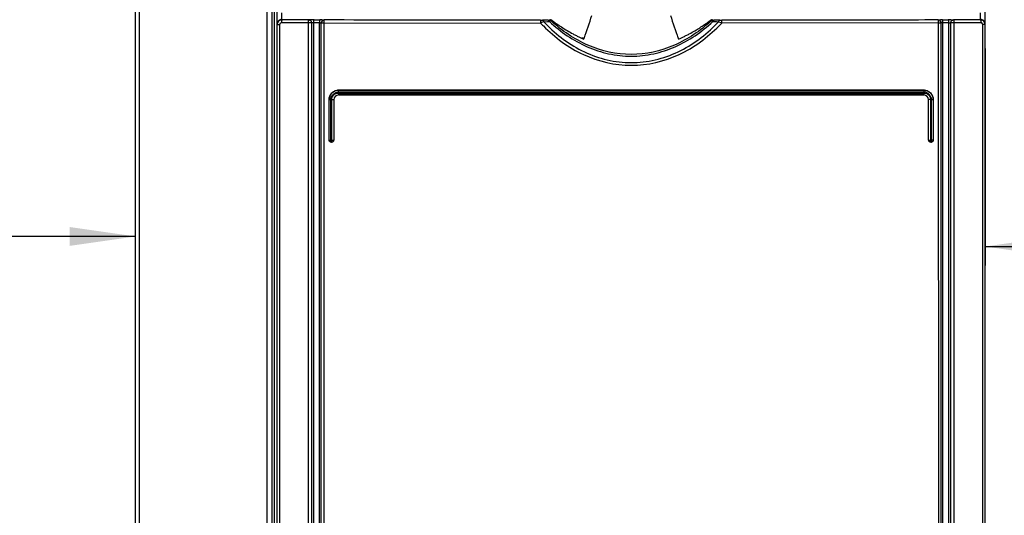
# Model space of a CAD drawing. Header units: millimetres. Extents: x 0 to 594, y 0 to 420.
# Tile 5 of 49: x 97 to 149, y 229 to 255. Entities that reach past the tile are written whole.
import ezdxf

# ---------------------------------------------------------------- set-up
doc = ezdxf.new("R2010")
doc.units = ezdxf.units.MM
doc.header["$LTSCALE"] = 32.67
doc.layers.get('0').update_dxf_attribs({"linetype": 'CONTINUOUS'})
doc.styles.get("Standard").update_dxf_attribs({"font": 'txt', "width": 0.8})
doc.dimstyles.new('DIMSTYLE_1', dxfattribs={"dimtxt": 3.5, "dimasz": 3.5, "dimexe": 1, "dimexo": 0, "dimgap": 0.875, "dimtad": 1, "dimlfac": 2, "dimdsep": 46, "dimtxsty": 'STANDARD', "dimblk": '_FILLED', "dimblk1": '_FILLED', "dimblk2": '_FILLED', "dimcen": 0.09, "dimclrt": 5, "dimadec": 0, "dimazin": 0, "dimtol": 1, "dimtp": 0.01, "dimtm": 0.01, "dimtfac": 1, "dimtofl": 0, "dimtmove": 0, "dimatfit": 3, "dimldrblk": '_FILLED', "dimfxl": 1, "dimtolj": 1, "dimarcsym": 0})

# ---------------------------------------------------------------- blocks, each defined once
blk = doc.blocks.new('_FILLED')
at = {"color": 0, "linetype": 'BYBLOCK'}
blk.add_solid([(0, 0), (-1, 0.143), (-1, -0.143)], dxfattribs=at)
blk = doc.blocks.new('*D0')
at = {"color": 2, "linetype": 'CONTINUOUS'}
for p, q in [((82.539, 244.167), (82.539, 251.368)), ((102.938, 244.167), (102.938, 251.368)), ((82.539, 242.292), (82.539, 244.167)), ((102.938, 242.292), (102.938, 244.167)), ((92.738, 243.292), (58.465, 243.292)), ((82.539, 243.292), (92.738, 243.292)), ((102.938, 243.292), (92.738, 243.292))]:
    blk.add_line(p, q, dxfattribs=at)
at = {"color": 2, "linetype": 'CONTINUOUS', "xscale": 3.5, "yscale": 3.5, "zscale": 3.5}
for p, rotation in [((82.539, 243.292), 179.999999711), ((102.938, 243.292), 359.999999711)]:
    blk.add_blockref('_FILLED', p, dxfattribs=dict(at, rotation=rotation))
at = {"color": 5, "linetype": 'CONTINUOUS', "insert": (64.065, 247.667), "char_height": 3.5, "width": 5.6, "attachment_point": 3, "line_spacing_factor": 0.9}
blk.add_mtext('50', dxfattribs=at)
blk = doc.blocks.new('*D1')
at = {"color": 2, "linetype": 'CONTINUOUS'}
for p, q in [((147.938, 253.259), (147.938, 243.633)), ((166.767, 243.633), (166.767, 253.259)), ((147.938, 243.633), (147.938, 241.758)), ((166.767, 241.758), (166.767, 243.633)), ((147.938, 242.758), (157.353, 242.758)), ((166.767, 242.758), (157.353, 242.758)), ((157.353, 242.758), (191.159, 242.758))]:
    blk.add_line(p, q, dxfattribs=at)
at = {"color": 2, "linetype": 'CONTINUOUS', "xscale": 3.5, "yscale": 3.5, "zscale": 3.5}
for p, rotation in [((147.938, 242.758), 179.999999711), ((166.767, 242.758), 359.999999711)]:
    blk.add_blockref('_FILLED', p, dxfattribs=dict(at, rotation=rotation))
at = {"color": 5, "linetype": 'CONTINUOUS', "insert": (185.559, 247.133), "char_height": 3.5, "width": 5.6, "attachment_point": 1, "line_spacing_factor": 0.9}
blk.add_mtext('50', dxfattribs=at)

msp = doc.modelspace()

# ---------------------------------------------------------------- linework, layer by layer
at = {"color": 7, "linetype": 'CONTINUOUS'}
for p, q in [((102.9382, 203.9432), (102.9382, 299.942)), ((110.4382, 254.5428), (110.4382, 299.9431)), ((147.9382, 254.5428), (147.9382, 299.9431)), ((110.2882, 203.9432), (110.2882, 299.4932)), ((110.4382, 203.9433), (110.4382, 254.5241)), ((112.2571, 254.6207), (110.6604, 254.6221)), ((112.1525, 254.7735), (112.1229, 254.7724)), ((112.6814, 254.6249), (112.3704, 254.6251)), ((112.7735, 254.6196), (112.7695, 254.6196)), ((112.9059, 254.619), (124.3832, 254.6039)), ((124.5563, 254.7551), (124.4851, 254.7543)), ((124.5886, 254.7555), (124.5563, 254.7551)), ((124.6929, 254.7566), (124.5886, 254.7555)), ((124.7979, 254.7578), (124.6929, 254.7566)), ((133.6835, 254.7566), (133.5785, 254.7578)), ((133.8912, 254.7543), (133.6835, 254.7566)), ((145.4704, 254.619), (133.9932, 254.6038)), ((145.4855, 207.3534), (145.4704, 254.619)), ((145.6068, 254.6196), (145.6029, 254.6196)), ((146.006, 254.6251), (145.6949, 254.6249)), ((147.7151, 254.6224), (146.2874, 254.6218)), ((147.9382, 203.9433), (147.9382, 254.5241)), ((113.6892, 251.0432), (144.6879, 251.0432)), ((113.3349, 248.395), (113.3256, 250.5443)), ((113.4382, 250.5428), (113.4382, 248.3934)), ((144.6893, 250.7932), (113.6878, 250.7932)), ((144.6897, 250.795), (144.6893, 250.7932)), ((144.9382, 248.3934), (144.9382, 250.5428)), ((145.1882, 250.5443), (145.1882, 248.393)), ((113.1882, 248.393), (113.1902, 248.395)), ((144.9398, 248.395), (145.0511, 248.395)), ((145.0882, 248.2932), (145.0382, 248.2932)), ((145.0864, 248.295), (145.0882, 248.2932)), ((145.1882, 248.393), (145.1862, 248.395))]:
    msp.add_line(p, q, dxfattribs=at)
at = {"color": 9, "linetype": 'CONTINUOUS'}
for p, q in [((103.1417, 205.0465), (103.1417, 299.7959)), ((109.8838, 299.7705), (109.8838, 205.0465)), ((110.1683, 205.0465), (110.1683, 299.7686)), ((110.6882, 254.7738), (110.6882, 255.1399)), ((147.6882, 254.7738), (147.6882, 255.1399)), ((110.4382, 254.5241), (110.5682, 254.5241)), ((110.5682, 254.5241), (110.5682, 205.2853)), ((112.1078, 254.7707), (110.6882, 254.7738)), ((112.089, 206.837), (112.089, 254.6207)), ((112.108, 254.7712), (112.1078, 254.7707)), ((112.2571, 254.6209), (112.2571, 206.8377)), ((112.2571, 254.6209), (112.2585, 254.6209)), ((112.3704, 206.8384), (112.3704, 254.625)), ((112.3885, 254.7753), (112.6992, 254.7747)), ((112.6814, 207.3494), (112.6814, 254.6249)), ((112.7735, 207.353), (112.7735, 254.6196)), ((112.7735, 254.619), (112.9059, 254.619)), ((112.9059, 254.619), (112.9059, 207.3534)), ((112.9194, 254.7705), (112.9234, 254.769)), ((124.3883, 254.7538), (124.1827, 254.7539)), ((124.5573, 254.6767), (124.447, 254.6305)), ((124.5573, 254.6767), (124.7633, 254.6809)), ((124.7633, 254.6809), (124.7993, 254.6816)), ((124.7993, 254.6816), (124.8655, 254.6829)), ((133.4841, 254.7675), (133.4591, 254.7719)), ((133.5108, 254.6829), (133.7158, 254.6788)), ((133.7158, 254.6788), (133.8191, 254.6767)), ((133.8191, 254.6767), (133.9301, 254.6302)), ((134.1937, 254.7539), (133.9881, 254.7538)), ((145.453, 254.769), (145.457, 254.7705)), ((145.4704, 254.619), (145.6029, 254.619)), ((145.6029, 207.3518), (145.6029, 254.6196)), ((145.6772, 254.7747), (145.9879, 254.7753)), ((145.6949, 207.3494), (145.6949, 254.6249)), ((146.006, 206.8384), (146.006, 254.6251)), ((146.1179, 206.8379), (146.1179, 254.6209)), ((146.2874, 254.6207), (146.1192, 254.6207)), ((147.6882, 254.7738), (146.2686, 254.7707)), ((146.2686, 254.7712), (146.2686, 254.7707)), ((146.2874, 254.6207), (146.2874, 206.837)), ((147.9382, 254.5241), (147.8081, 254.5241)), ((147.8081, 205.2853), (147.8081, 254.5241)), ((113.6754, 250.895), (144.7009, 250.895)), ((144.6972, 250.9414), (113.6791, 250.9414)), ((144.6867, 251.0414), (113.6897, 251.0414)), ((113.1902, 250.5423), (113.1882, 250.5443)), ((113.1902, 248.395), (113.1902, 250.5423)), ((113.2788, 250.5423), (113.1902, 250.5423)), ((113.2788, 248.395), (113.2788, 250.5423)), ((113.3256, 250.5443), (113.4366, 250.5443)), ((113.4366, 250.5443), (113.4382, 250.5428)), ((113.6867, 250.795), (144.6897, 250.795)), ((144.9398, 250.5443), (144.9382, 250.5428)), ((145.0511, 250.5443), (144.9398, 250.5443)), ((145.0511, 250.5443), (145.0511, 248.395)), ((145.1862, 250.5423), (145.0976, 250.5423)), ((145.0976, 248.395), (145.0976, 250.5423)), ((145.1882, 250.5443), (145.1862, 250.5423)), ((113.1902, 248.395), (113.2103, 248.395)), ((113.2103, 248.395), (113.2527, 248.395)), ((113.2527, 248.395), (113.2788, 248.395)), ((113.29, 248.295), (113.2882, 248.2932)), ((113.3364, 248.295), (113.29, 248.295)), ((113.3349, 248.395), (113.433, 248.395)), ((113.3364, 248.295), (113.3382, 248.2932)), ((113.4366, 248.395), (113.4382, 248.3934)), ((144.9398, 248.395), (144.9382, 248.3934)), ((145.0399, 248.295), (145.0382, 248.2932)), ((145.1862, 248.395), (145.0511, 248.395))]:
    msp.add_line(p, q, dxfattribs=at)
at = {"color": 7, "linetype": 'CONTINUOUS'}
for centre, radius, start, end in [((110.6883, 254.5431), 0.2501, 90.02653, 180.0614), ((110.6834, 254.5239), 0.2453, 172.1365, 179.96107), ((112.3633, 239.4557), 15.3196, 89.90583, 90.41459), ((112.6751, 242.5654), 12.2093, 89.37514, 89.88726), ((131.5004, 263.3401), 10.776, 232.48018, 232.73878), ((131.3583, 263.1533), 10.5413, 232.73894, 232.95806), ((79.8261, 270.0864), 49.6265, 340.85723, 342.31112), ((176.8696, 269.5272), 47.8555, 197.6625, 199.17014), ((127.8858, 261.9814), 9.0832, 303.39744, 307.12628), ((127.0757, 263.0743), 10.4435, 307.05066, 307.27182), ((126.9412, 263.251), 10.6655, 307.27197, 307.53329), ((145.6752, 245.3302), 9.4444, 90.45895, 90.64986), ((145.7093, 240.9222), 13.8525, 90.13299, 90.45419), ((146.0152, 240.1786), 14.5968, 89.57802, 90.10719), ((147.6881, 254.5431), 0.2501, 359.93845, 89.97406), ((147.6883, 254.5287), 0.2452, 82.23542, 90.01908), ((147.6871, 254.5196), 0.2543, 74.90867, 82.24844), ((129.8487, 261.0261), 7.9323, 236.68777, 241.92008), ((129.6953, 260.7356), 7.6038, 241.91005, 243.35955), ((128.6825, 260.7344), 7.602, 296.64837, 298.09896), ((128.5367, 261.0102), 7.914, 298.08955, 298.78752), ((128.5307, 261.021), 7.9264, 298.78802, 301.2402), ((128.5189, 261.0401), 7.9488, 301.24152, 303.32189), ((129.4339, 260.2148), 7.021, 243.35999, 244.88485), ((129.2841, 259.8974), 6.6701, 244.89322, 245.49031), ((129.1535, 259.6089), 6.3535, 245.48215, 247.14129), ((129.199, 259.6604), 6.4102, 292.87627, 294.52964), ((129.0739, 259.9367), 6.7134, 294.52181, 295.10652), ((128.9308, 260.2397), 7.0485, 295.11462, 296.64813), ((144.6861, 250.5461), 0.4954, 85.02814, 89.93752), ((144.685, 250.5351), 0.5064, 67.56053, 85.01115), ((113.6815, 250.5422), 0.4914, 176.70872, 179.99046), ((113.6884, 250.543), 0.2502, 90.13971, 180.05774), ((144.688, 250.543), 0.2502, 359.94235, 89.80686), ((113.2903, 248.3952), 0.1002, 224.86186, 269.83228), ((113.3381, 248.3933), 0.1001, 270.06031, 0.05546), ((145.0383, 248.3933), 0.1001, 179.94284, 269.94393)]:
    msp.add_arc(centre, radius, start, end, dxfattribs=at)
at = {"color": 9, "linetype": 'CONTINUOUS'}
for centre, radius, start, end in [((112.1085, 254.6212), 0.15, 0.01231, 90.19142), ((112.9195, 254.6205), 0.15, 90.05701, 180.1812), ((128.1998, 254.604), 3.8167, 178.88759, 180.0022), ((114.3965, 278.6399), 26.0282, 292.56224, 292.71452), ((134.4971, 264.6668), 14.2672, 224.85512, 225.72774), ((124.4003, 262.7789), 8.0251, 269.91467, 270.60595), ((130.4554, 260.193), 8.0757, 223.08446, 224.00144), ((125.3828, 251.9352), 2.8745, 100.3179, 100.78909), ((125.5094, 251.2346), 3.5865, 99.49889, 100.30293), ((125.4544, 253.2652), 1.5416, 106.76902, 107.6573), ((133.1637, 254.0009), 0.7671, 69.577, 70.87932), ((127.9368, 260.188), 8.0608, 315.95119, 316.86507), ((125.6073, 262.7861), 11.7164, 314.66292, 315.70423), ((133.9761, 262.786), 8.0322, 269.39427, 270.08506), ((145.4569, 254.6206), 0.15, 359.81098, 89.95183), ((145.7171, 252.5445), 2.0806, 90.60941, 91.81145), ((146.2679, 254.6212), 0.15, 89.80876, 179.98775)]:
    msp.add_arc(centre, radius, start, end, dxfattribs=at)
at = {"color": 7, "linetype": 'CONTINUOUS'}
for points in [[(110.4716, 254.649), (110.4556, 254.621), (110.4449, 254.5894), (110.4405, 254.5575)], [(110.6882, 254.7738), (110.6049, 254.7739), (110.5131, 254.7212), (110.4716, 254.649)], [(112.7735, 254.619), (112.7735, 254.6705), (112.8076, 254.7274), (112.8532, 254.7514)], [(112.8532, 254.7514), (112.8745, 254.7627), (112.8993, 254.7689), (112.9234, 254.769)], [(125.0082, 254.7393), (125.166, 254.6203), (125.3272, 254.5056), (125.4923, 254.3971)], [(145.453, 254.769), (145.4998, 254.7689), (145.5509, 254.7419), (145.577, 254.703)], [(145.577, 254.703), (145.5863, 254.6893), (145.5932, 254.6738), (145.5976, 254.6578)], [(145.5976, 254.6578), (145.601, 254.6452), (145.6028, 254.632), (145.6029, 254.619)], [(146.1192, 254.6207), (146.1193, 254.6465), (146.1264, 254.6732), (146.1393, 254.6956)], [(146.1393, 254.6956), (146.1522, 254.718), (146.1717, 254.7375), (146.1941, 254.7505)], [(146.1941, 254.7505), (146.2164, 254.7634), (146.243, 254.7706), (146.2688, 254.7707)], [(147.8133, 254.7404), (147.7945, 254.7512), (147.7742, 254.7595), (147.7533, 254.7651)], [(147.9047, 254.649), (147.8833, 254.6864), (147.8506, 254.719), (147.8133, 254.7404)], [(147.9382, 254.5241), (147.9382, 254.5672), (147.9262, 254.6116), (147.9047, 254.649)], [(113.3363, 250.895), (113.2903, 250.849), (113.2528, 250.7929), (113.228, 250.7329)], [(113.4982, 251.0032), (113.4382, 250.9784), (113.3822, 250.9409), (113.3363, 250.895)], [(113.6897, 251.0414), (113.6246, 251.0414), (113.5584, 251.0281), (113.4982, 251.0032)], [(144.8443, 250.9098), (144.7982, 250.9295), (144.7474, 250.9414), (144.6972, 250.9414)], [(145.0676, 250.6847), (145.0269, 250.7823), (144.9415, 250.8681), (144.8443, 250.9098)], [(145.0401, 250.895), (144.9942, 250.9409), (144.9383, 250.9783), (144.8783, 251.0031)], [(145.1483, 250.733), (145.1235, 250.793), (145.086, 250.8491), (145.0401, 250.895)], [(113.228, 250.7329), (113.2068, 250.6815), (113.1942, 250.6259), (113.191, 250.5704)], [(113.4366, 250.5443), (113.4364, 249.8279), (113.4361, 249.1114), (113.4366, 248.395)], [(145.0976, 250.5423), (145.0975, 250.5908), (145.0863, 250.64), (145.0676, 250.6847)], [(145.1862, 250.5423), (145.1862, 250.6071), (145.173, 250.6731), (145.1483, 250.733)], [(113.2018, 248.3427), (113.1931, 248.3577), (113.1882, 248.3756), (113.1882, 248.393)], [(113.2192, 248.3245), (113.2056, 248.3383), (113.1911, 248.3612), (113.1987, 248.379)], [(113.2211, 248.3189), (113.2136, 248.3257), (113.2069, 248.3339), (113.2018, 248.3427)], [(113.2556, 248.2987), (113.243, 248.303), (113.231, 248.31), (113.2211, 248.3189)], [(113.2882, 248.2932), (113.2771, 248.2932), (113.266, 248.2951), (113.2556, 248.2987)], [(113.2788, 248.395), (113.2944, 248.395), (113.3101, 248.3964), (113.3255, 248.394)]]:
    msp.add_open_spline(points, degree=3, dxfattribs=at)
at = {"color": 9, "linetype": 'CONTINUOUS'}
for points in [[(110.5821, 254.5732), (110.5737, 254.5584), (110.5691, 254.5411), (110.5682, 254.5241)], [(110.6604, 254.6221), (110.6296, 254.6215), (110.5974, 254.5998), (110.5821, 254.5732)], [(112.1075, 254.7707), (112.1574, 254.7706), (112.2122, 254.7389), (112.2371, 254.6956)], [(112.2371, 254.6956), (112.2499, 254.6732), (112.2571, 254.6465), (112.2571, 254.6207)], [(124.945, 254.7198), (124.9185, 254.744), (124.8806, 254.7589), (124.8447, 254.7589)], [(124.945, 254.7198), (124.9588, 254.7249), (124.9728, 254.7297), (124.9868, 254.7341)], [(133.3667, 254.7412), (133.3829, 254.7363), (133.399, 254.7312), (133.4149, 254.7257)], [(133.4313, 254.7198), (133.4578, 254.744), (133.4958, 254.7589), (133.5317, 254.7589)], [(133.5317, 254.7589), (133.5159, 254.762), (133.5, 254.7648), (133.4841, 254.7675)], [(133.9301, 254.6302), (133.9511, 254.6213), (133.9721, 254.6124), (133.9932, 254.6038)], [(147.7054, 254.7087), (147.7069, 254.6901), (147.7079, 254.6714), (147.7101, 254.6529)], [(147.7101, 254.6529), (147.7113, 254.6426), (147.7131, 254.6325), (147.7151, 254.6224)], [(147.7599, 254.6086), (147.7465, 254.6166), (147.7307, 254.6214), (147.7151, 254.6224)], [(147.8081, 254.5241), (147.8058, 254.5564), (147.7877, 254.5919), (147.7599, 254.6086)], [(113.3509, 250.6756), (113.3846, 250.7596), (113.4582, 250.834), (113.5418, 250.8683)], [(113.5418, 250.8683), (113.5838, 250.8855), (113.63, 250.8945), (113.6754, 250.895)], [(113.5923, 250.932), (113.6207, 250.9383), (113.65, 250.9415), (113.6791, 250.9414)], [(144.7009, 250.895), (144.7459, 250.8946), (144.7915, 250.8858), (144.8331, 250.8689)], [(144.8331, 250.8689), (144.9168, 250.8349), (144.9908, 250.761), (145.0248, 250.6773)], [(113.2788, 250.5423), (113.2787, 250.5709), (113.2819, 250.5996), (113.288, 250.6275)], [(113.3256, 250.5443), (113.3256, 250.5889), (113.3343, 250.6343), (113.3509, 250.6756)], [(145.0248, 250.6773), (145.0418, 250.6354), (145.0507, 250.5895), (145.0511, 250.5443)], [(113.2788, 248.395), (113.2788, 248.3779), (113.2793, 248.3607), (113.2804, 248.3436)], [(113.2823, 248.3226), (113.2833, 248.3144), (113.284, 248.306), (113.2872, 248.2985)], [(113.3364, 248.295), (113.3563, 248.295), (113.377, 248.3014), (113.3934, 248.3127)], [(113.4043, 248.3214), (113.424, 248.3395), (113.4366, 248.3682), (113.4366, 248.395)], [(144.9686, 248.3247), (144.9508, 248.3427), (144.9398, 248.3697), (144.9398, 248.395)], [(145.0399, 248.295), (145.0142, 248.295), (144.9867, 248.3064), (144.9686, 248.3247)], [(145.0511, 248.395), (145.0511, 248.3719), (145.0504, 248.3488), (145.0479, 248.3259)], [(145.1024, 248.2963), (145.1205, 248.2993), (145.1438, 248.308), (145.1489, 248.3256)], [(145.1561, 248.3235), (145.1717, 248.3388), (145.1825, 248.3604), (145.1853, 248.382)]]:
    msp.add_open_spline(points, degree=3, dxfattribs=at)
for points, knots in [([(110.6882, 254.7738), (110.6834, 254.7732), (110.6781, 254.7528), (110.6716, 254.7072), (110.6655, 254.6575), (110.6604, 254.6221)], [0, 0, 0, 0, 0.0936833, 0.3106291, 1, 1, 1, 1]), ([(112.089, 254.6207), (112.0891, 254.6558), (112.0902, 254.7054), (112.0983, 254.7498), (112.1031, 254.77), (112.1079, 254.7707)], [0, 0, 0, 0, 0.6893389, 0.9066792, 1, 1, 1, 1]), ([(112.2755, 254.6234), (112.2714, 254.6231), (112.2663, 254.6221), (112.2596, 254.6223), (112.2585, 254.621)], [0, 0, 0, 0, 0.7027247, 1, 1, 1, 1]), ([(112.3704, 254.6251), (112.3613, 254.6252), (112.3297, 254.6252), (112.298, 254.6248), (112.2755, 254.6234)], [0, 0, 0, 0, 0.2870803, 1, 1, 1, 1]), ([(112.3704, 254.6251), (112.3705, 254.6441), (112.3714, 254.6786), (112.3744, 254.7269), (112.3799, 254.7541), (112.3838, 254.7747), (112.3885, 254.7753)], [0, 0, 0, 0, 0.3720268, 0.6905622, 0.9081543, 1, 1, 1, 1]), ([(112.6992, 254.7747), (112.6946, 254.774), (112.6908, 254.7536), (112.6854, 254.7265), (112.6824, 254.6783), (112.6815, 254.6439), (112.6814, 254.6249)], [0, 0, 0, 0, 0.0911754, 0.3083035, 0.6272229, 1, 1, 1, 1]), ([(112.6814, 254.6249), (112.689, 254.6248), (112.7141, 254.6244), (112.7393, 254.6239), (112.7567, 254.6224)], [0, 0, 0, 0, 0.3014576, 1, 1, 1, 1]), ([(112.9234, 254.769), (112.9188, 254.7683), (112.9152, 254.7477), (112.9098, 254.7206), (112.9069, 254.6724), (112.906, 254.6379), (112.9059, 254.619)], [0, 0, 0, 0, 0.0909409, 0.3084505, 0.6273958, 1, 1, 1, 1]), ([(124.1827, 254.7539), (123.2424, 254.7545), (119.4893, 254.7575), (115.7362, 254.7632), (112.9234, 254.769)], [0, 0, 0, 0, 0.2505268, 1, 1, 1, 1]), ([(124.3883, 254.7538), (124.3866, 254.7529), (124.3877, 254.7438), (124.3832, 254.7214), (124.3842, 254.6964), (124.3839, 254.6781)], [0, 0, 0, 0, 0.0770189, 0.2784641, 1, 1, 1, 1]), ([(124.4851, 254.7543), (124.4926, 254.7541), (124.5292, 254.7432), (124.5485, 254.7046), (124.5573, 254.6767)], [0, 0, 0, 0, 0.2027405, 1, 1, 1, 1]), ([(124.6463, 254.583), (125.2371, 253.9713), (126.2876, 253.1817), (127.9046, 252.6086), (129.1889, 252.4606), (130.4724, 252.6104), (132.091, 253.1794), (133.1392, 253.9724), (133.7304, 254.5836)], [0, 0, 0, 0, 0.2494936, 0.3747379, 0.4999964, 0.6253121, 0.7505133, 1, 1, 1, 1]), ([(124.7979, 254.7578), (124.8035, 254.7578), (124.819, 254.7583), (124.8348, 254.7573), (124.8447, 254.7589)], [0, 0, 0, 0, 0.3592767, 1, 1, 1, 1]), ([(124.7979, 254.7578), (124.8048, 254.7576), (124.8396, 254.7468), (124.8572, 254.7096), (124.8655, 254.6829)], [0, 0, 0, 0, 0.1986251, 1, 1, 1, 1]), ([(124.945, 254.7198), (124.9426, 254.7182), (124.9154, 254.707), (124.8894, 254.694), (124.8655, 254.6829)], [0, 0, 0, 0, 0.0996324, 1, 1, 1, 1]), ([(124.8655, 254.6829), (125.449, 254.1391), (126.4594, 253.442), (127.985, 252.9363), (129.1882, 252.8065), (130.3913, 252.9366), (131.9173, 253.4414), (132.9271, 254.1393), (133.5108, 254.6829)], [0, 0, 0, 0, 0.2495851, 0.374754, 0.4999948, 0.6252524, 0.7504138, 1, 1, 1, 1]), ([(133.4314, 254.7198), (132.8541, 254.1937), (131.5396, 253.2952), (129.188, 252.7626), (126.8365, 253.2953), (125.5222, 254.1937), (124.945, 254.7198)], [0, 0, 0, 0, 0.2502394, 0.500027, 0.7498011, 1, 1, 1, 1]), ([(133.4313, 254.7198), (133.4339, 254.7185), (133.4603, 254.7058), (133.4868, 254.6935), (133.5108, 254.6829)], [0, 0, 0, 0, 0.0998539, 1, 1, 1, 1]), ([(133.5108, 254.6829), (133.5141, 254.6934), (133.5259, 254.7247), (133.555, 254.7571), (133.5785, 254.7578)], [0, 0, 0, 0, 0.3188297, 1, 1, 1, 1]), ([(133.5317, 254.7589), (133.5335, 254.7586), (133.5491, 254.7583), (133.5647, 254.7579), (133.5785, 254.7578)], [0, 0, 0, 0, 0.1111895, 1, 1, 1, 1]), ([(133.8191, 254.6767), (133.8225, 254.6876), (133.8351, 254.7206), (133.8663, 254.7536), (133.8912, 254.7543)], [0, 0, 0, 0, 0.3145307, 1, 1, 1, 1]), ([(133.9932, 254.6038), (133.9932, 254.6228), (133.9923, 254.6572), (133.9937, 254.7052), (133.9876, 254.7322), (133.9917, 254.752), (133.9881, 254.7538)], [0, 0, 0, 0, 0.3777031, 0.7002143, 0.9178591, 1, 1, 1, 1]), ([(145.453, 254.769), (144.5171, 254.767), (140.764, 254.76), (137.0109, 254.7557), (134.1937, 254.7539)], [0, 0, 0, 0, 0.2493701, 1, 1, 1, 1]), ([(145.4704, 254.619), (145.4704, 254.6379), (145.4695, 254.6724), (145.4666, 254.7206), (145.4611, 254.7477), (145.4576, 254.7683), (145.453, 254.769)], [0, 0, 0, 0, 0.3726036, 0.6915489, 0.9090586, 1, 1, 1, 1]), ([(145.6863, 254.7519), (145.6857, 254.7551), (145.6837, 254.7622), (145.6821, 254.774), (145.6772, 254.7747)], [0, 0, 0, 0, 0.3945033, 1, 1, 1, 1]), ([(145.6949, 254.6249), (145.6949, 254.6374), (145.694, 254.6798), (145.692, 254.7224), (145.6863, 254.7519)], [0, 0, 0, 0, 0.2934562, 1, 1, 1, 1]), ([(145.9879, 254.7753), (145.9925, 254.7747), (145.9964, 254.7542), (146.0019, 254.7269), (146.0049, 254.6787), (146.0059, 254.6441), (146.006, 254.6251)], [0, 0, 0, 0, 0.0915361, 0.3087791, 0.6276261, 1, 1, 1, 1]), ([(146.006, 254.6251), (146.015, 254.6252), (146.0467, 254.6252), (146.0784, 254.6248), (146.1009, 254.6234)], [0, 0, 0, 0, 0.2870664, 1, 1, 1, 1]), ([(146.1009, 254.6234), (146.1049, 254.6231), (146.1101, 254.6221), (146.1168, 254.6223), (146.1179, 254.621)], [0, 0, 0, 0, 0.7026902, 1, 1, 1, 1]), ([(146.2689, 254.7707), (146.2735, 254.77), (146.2779, 254.7499), (146.2862, 254.706), (146.2873, 254.6566), (146.2874, 254.6217)], [0, 0, 0, 0, 0.0923431, 0.3095439, 1, 1, 1, 1]), ([(147.6882, 254.7738), (147.6893, 254.7737), (147.6932, 254.7714), (147.6935, 254.7667), (147.6941, 254.7638)], [0, 0, 0, 0, 0.2720821, 1, 1, 1, 1]), ([(147.6943, 254.7663), (147.6953, 254.764), (147.6976, 254.7578), (147.6987, 254.7513), (147.6992, 254.7473)], [0, 0, 0, 0, 0.381379, 1, 1, 1, 1]), ([(147.6994, 254.7489), (147.7015, 254.7397), (147.7041, 254.726), (147.7045, 254.7122), (147.7045, 254.7077)], [0, 0, 0, 0, 0.6774494, 1, 1, 1, 1]), ([(124.5376, 254.4511), (124.8498, 254.1468), (125.505, 253.566), (127.0062, 252.6734), (129.1909, 252.1586), (131.3753, 252.6754), (132.8757, 253.568), (133.5332, 254.1465), (133.8431, 254.4528)], [0, 0, 0, 0, 0.1254324, 0.2507335, 0.5000252, 0.7492967, 0.8746299, 1, 1, 1, 1]), ([(113.288, 250.6275), (113.3041, 250.7006), (113.3797, 250.8404), (113.5194, 250.9158), (113.5923, 250.932)], [0, 0, 0, 0, 0.5007507, 1, 1, 1, 1]), ([(113.6754, 250.895), (113.6754, 250.8865), (113.676, 250.8578), (113.6772, 250.8289), (113.681, 250.8091)], [0, 0, 0, 0, 0.295724, 1, 1, 1, 1]), ([(113.6791, 250.9414), (113.6791, 250.965), (113.6793, 250.9988), (113.6849, 251.0271), (113.6869, 251.0413), (113.6898, 251.0414)], [0, 0, 0, 0, 0.6964308, 0.9131356, 1, 1, 1, 1]), ([(144.6866, 251.0414), (144.6895, 251.0413), (144.6915, 251.0271), (144.6971, 250.9988), (144.6973, 250.965), (144.6973, 250.9414)], [0, 0, 0, 0, 0.0867937, 0.303534, 1, 1, 1, 1]), ([(144.7009, 250.895), (144.7009, 250.8865), (144.7003, 250.8578), (144.6992, 250.8289), (144.6954, 250.809)], [0, 0, 0, 0, 0.2958175, 1, 1, 1, 1]), ([(113.681, 250.8091), (113.6816, 250.8056), (113.6826, 250.8012), (113.6851, 250.7952), (113.6867, 250.795)], [0, 0, 0, 0, 0.6892571, 1, 1, 1, 1]), ([(144.6954, 250.809), (144.6947, 250.8055), (144.6938, 250.8012), (144.6912, 250.7951), (144.6896, 250.795)], [0, 0, 0, 0, 0.6933009, 1, 1, 1, 1]), ([(113.2804, 248.3436), (113.2807, 248.3399), (113.2812, 248.3329), (113.282, 248.3259), (113.2823, 248.3226)], [0, 0, 0, 0, 0.5268435, 1, 1, 1, 1]), ([(113.3285, 248.3249), (113.3269, 248.3297), (113.3251, 248.3534), (113.3253, 248.3767), (113.3257, 248.3951)], [0, 0, 0, 0, 0.2157179, 1, 1, 1, 1]), ([(113.3364, 248.295), (113.3334, 248.2954), (113.3312, 248.3093), (113.3294, 248.3176), (113.3285, 248.3249)], [0, 0, 0, 0, 0.2926202, 1, 1, 1, 1]), ([(145.0479, 248.3259), (145.0471, 248.3183), (145.0452, 248.3098), (145.043, 248.2954), (145.0399, 248.295)], [0, 0, 0, 0, 0.7077169, 1, 1, 1, 1]), ([(145.0864, 248.295), (145.0894, 248.2954), (145.0916, 248.3093), (145.0935, 248.3176), (145.0943, 248.3249)], [0, 0, 0, 0, 0.2926339, 1, 1, 1, 1]), ([(145.0943, 248.3249), (145.0949, 248.3299), (145.0969, 248.3532), (145.0976, 248.3766), (145.0976, 248.395)], [0, 0, 0, 0, 0.2157066, 1, 1, 1, 1])]:
    msp.add_open_spline(points, degree=3, knots=knots, dxfattribs=at)
at = {"color": 7, "linetype": 'CONTINUOUS'}
for points, knots in [([(112.1229, 254.7724), (112.1198, 254.7722), (112.1148, 254.7719), (112.1098, 254.7715), (112.108, 254.7712)], [0, 0, 0, 0, 0.6263773, 1, 1, 1, 1]), ([(112.2524, 254.775), (112.2427, 254.7749), (112.2094, 254.7746), (112.176, 254.7741), (112.1525, 254.7735)], [0, 0, 0, 0, 0.2919979, 1, 1, 1, 1]), ([(112.8083, 254.774), (112.8161, 254.7739), (112.8425, 254.7735), (112.8689, 254.7731), (112.8874, 254.7725)], [0, 0, 0, 0, 0.2970828, 1, 1, 1, 1]), ([(112.8874, 254.7725), (112.8916, 254.7724), (112.9022, 254.7717), (112.9131, 254.7722), (112.9194, 254.7705)], [0, 0, 0, 0, 0.3941186, 1, 1, 1, 1]), ([(145.457, 254.7705), (145.4673, 254.7732), (145.505, 254.7714), (145.5417, 254.7737), (145.5681, 254.774)], [0, 0, 0, 0, 0.2881312, 1, 1, 1, 1]), ([(146.1227, 254.775), (146.1328, 254.7749), (146.1673, 254.7746), (146.2018, 254.7741), (146.2261, 254.7734)], [0, 0, 0, 0, 0.293031, 1, 1, 1, 1]), ([(146.2261, 254.7734), (146.2317, 254.7733), (146.2458, 254.7726), (146.2602, 254.773), (146.2686, 254.7712)], [0, 0, 0, 0, 0.3941745, 1, 1, 1, 1]), ([(126.7085, 253.8127), (126.7037, 253.7988), (126.6438, 253.7917), (126.6051, 253.8036), (126.5751, 253.8124)], [0, 0, 0, 0, 0.3210174, 1, 1, 1, 1]), ([(131.7071, 253.7962), (131.7021, 253.7963), (131.6882, 253.7972), (131.671, 253.8037), (131.6678, 253.8127)], [0, 0, 0, 0, 0.3471054, 1, 1, 1, 1]), ([(113.1882, 250.5443), (113.1882, 250.672), (113.2955, 250.9378), (113.5614, 251.0434), (113.6887, 251.0432)], [0, 0, 0, 0, 0.5009069, 1, 1, 1, 1]), ([(144.6879, 251.0432), (144.8151, 251.0433), (145.0809, 250.9377), (145.1882, 250.672), (145.1882, 250.5443)], [0, 0, 0, 0, 0.499072, 1, 1, 1, 1]), ([(145.1882, 248.393), (145.1882, 248.3675), (145.1668, 248.3143), (145.1136, 248.2932), (145.0882, 248.2932)], [0, 0, 0, 0, 0.50087, 1, 1, 1, 1])]:
    msp.add_open_spline(points, degree=3, knots=knots, dxfattribs=at)

# ---------------------------------------------------------------- dimensions: what is measured, and where the dimension line sits
at = {"color": 2, "linetype": 'CONTINUOUS'}
for base, p1, p2, angle, picture, middle in [((147.9382, 242.758), (166.7672, 253.2589), (147.9382, 253.2589), 180, '*D1', (188.3594, 242.758)), ((102.9382, 243.2916), (82.5388, 251.3678), (102.9382, 251.3678), 360, '*D0', (61.2651, 243.2916))]:
    dim = msp.add_linear_dim(base=base, p1=p1, p2=p2, angle=angle, text='50', dimstyle='DIMSTYLE_1', dxfattribs=at)
    dim.commit()
    dim.dimension.update_dxf_attribs({"geometry": picture, "text_midpoint": middle, "dimtype": 160})

doc.saveas('drawing.dxf')
